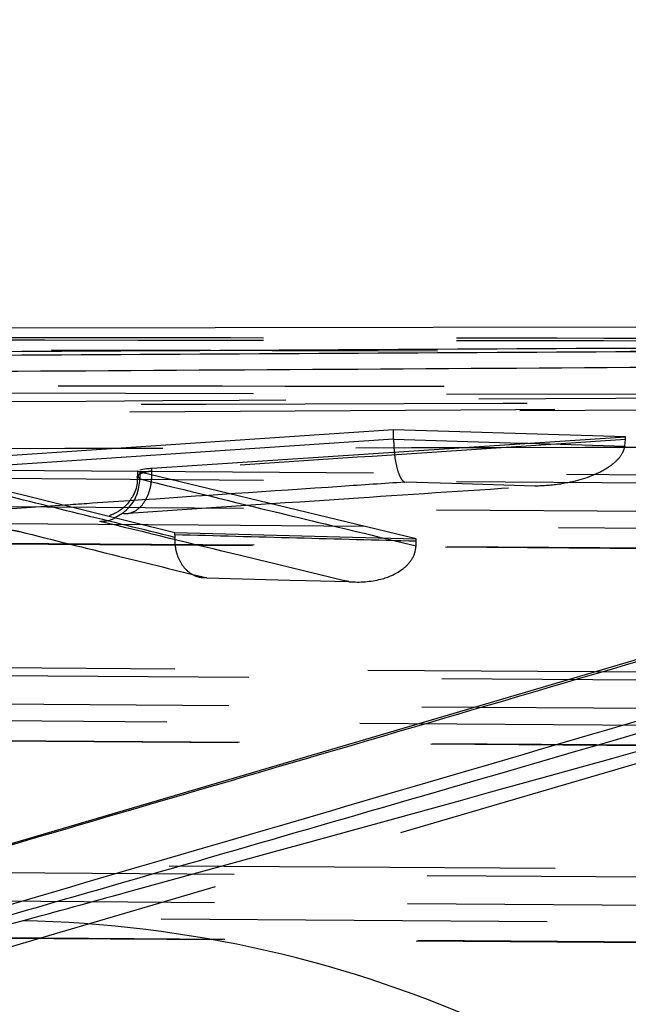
# Model space of a CAD drawing. Extents: x 67 to 774, y 19 to 566.
# Tile 23 of 44: x 309.36 to 313.37, y 303.23 to 309.71. Entities that reach past the tile are written whole.
import ezdxf

# ---------------------------------------------------------------- set-up
doc = ezdxf.new("R2010")
doc.units = 0
doc.header["$LTSCALE"] = 2
doc.linetypes.add('HIDDEN', pattern=[1.905, 1.27, -0.635])
doc.layers.get('0').update_dxf_attribs({"linetype": 'CONTINUOUS'})
doc.layers.add('FORMATO', color=179, linetype='CONTINUOUS')
doc.styles.add('SLDTEXTSTYLE0', font='TXT', dxfattribs={"width": 0.75})
doc.dimstyles.new('SLDDIMSTYLE2', dxfattribs={"dimtxt": 7, "dimasz": 6.604, "dimexe": 0, "dimexo": 0.0625, "dimgap": 1.75, "dimtad": 1, "dimdec": 3, "dimrnd": 1e-09, "dimzin": 12, "dimtxsty": 'SLDTEXTSTYLE0', "dimsah": 1, "dimcen": 0.09, "dimazin": 3, "dimtfac": 1, "dimtdec": 3, "dimtofl": 0, "dimtmove": 0, "dimatfit": 3, "dimtolj": 1, "dimtzin": 12})

# ---------------------------------------------------------------- blocks, each defined once
blk = doc.blocks.new('_D_7')
at = {"layer": 'FORMATO'}
for p, q in [((241.1322, 318.7891), (347.5604, 318.7891)), ((345.5604, 318.7891), (345.5604, 261.5891)), ((241.1322, 261.5891), (347.5604, 261.5891))]:
    blk.add_line(p, q, dxfattribs=at)
for points in [[(345.5604, 318.7891), (344.5444, 312.1851), (346.5764, 312.1851)], [(345.5604, 261.5891), (346.5764, 268.1931), (344.5444, 268.1931)]]:
    blk.add_solid(points, dxfattribs=at)
at = {"layer": 'FORMATO', "insert": (336.5369, 284.138), "char_height": 7, "attachment_point": 1, "rotation": 90, "style": 'SLDTEXTSTYLE0'}
blk.add_mtext('57,2', dxfattribs=at)

msp = doc.modelspace()

# ---------------------------------------------------------------- linework, layer by layer
at = {"color": 7, "linetype": 'CONTINUOUS'}
for p, q in [((323.763005, 307.703946), (303.817076, 307.673641)), ((320.0828, 307.463801), (307.239608, 303.678103)), ((311.824394, 307.013242), (308.840082, 306.810629)), ((313.349958, 306.967024), (311.824394, 307.013242)), ((311.824394, 306.95423), (311.824394, 307.013242)), ((308.840082, 306.751639), (311.824394, 306.95423)), ((310.234402, 306.759801), (313.349958, 306.967024)), ((311.824394, 306.95423), (311.824413, 306.951227)), ((311.824413, 306.951227), (311.829187, 306.865873)), ((310.140312, 306.742508), (310.140312, 306.70603)), ((311.973175, 306.294773), (310.157061, 306.734113)), ((310.157061, 306.689138), (310.157061, 306.734113)), ((310.157061, 306.689138), (310.157061, 306.689071)), ((309.103749, 306.654379), (310.385889, 306.337236)), ((310.385889, 306.337236), (311.973175, 306.294773))]:
    msp.add_line(p, q, dxfattribs=at)
at = {"color": 7, "linetype": 'HIDDEN'}
for p, q in [((308.362366, 307.257045), (314.162427, 307.246631)), ((321.620971, 307.213327), (308.229445, 303.295169)), ((312.629426, 307.144253), (305.055228, 307.097113)), ((320.504558, 307.190359), (312.629426, 307.144253)), ((312.656172, 307.1389), (320.514468, 307.184806)), ((313.346046, 306.905279), (313.349958, 306.948107)), ((313.349958, 306.948107), (313.349958, 306.967024)), ((312.709544, 306.924427), (313.346046, 306.905279)), ((323.121461, 306.645016), (304.618176, 306.776889)), ((310.234402, 306.740893), (310.234402, 306.759801)), ((310.234402, 306.740893), (310.234456, 306.740852)), ((309.661582, 306.516396), (309.023263, 306.472717)), ((304.545349, 306.295438), (322.929478, 306.165204)), ((310.385889, 306.321275), (310.38569, 306.304718)), ((310.385889, 306.321275), (310.385889, 306.337236)), ((311.760036, 306.300475), (311.972544, 306.24941)), ((311.973175, 306.278594), (311.973175, 306.294773)), ((311.972544, 306.24941), (311.973175, 306.278594)), ((321.814751, 305.35904), (304.522225, 305.478709)), ((304.449463, 304.997368), (321.622836, 304.879501)), ((320.508042, 304.073682), (304.426273, 304.180133)), ((304.353609, 303.698867), (320.316225, 303.594443))]:
    msp.add_line(p, q, dxfattribs=at)
at = {"color": 8, "linetype": 'CONTINUOUS', "flags": 128}
for points in [[(311.824413, 306.951227), (312.594573, 306.927886), (312.709544, 306.924427)], [(310.144306, 306.706127), (310.147456, 306.694977), (310.15704, 306.689149), (310.157061, 306.689138), (310.157061, 306.689138)]]:
    msp.add_lwpolyline(points, dxfattribs=at)
at = {"color": 7, "linetype": 'HIDDEN', "flags": 128}
for points in [[(304.618176, 306.727158), (313.837374, 306.661431), (323.121461, 306.595397)], [(312.752864, 306.642153), (312.208005, 306.658617), (311.898783, 306.667999)], [(304.487032, 306.540953), (305.083582, 306.536712), (307.469784, 306.519749), (317.014589, 306.452006), (322.871146, 306.410523)], [(323.068976, 306.29566), (322.472426, 306.299899), (320.086227, 306.316862), (310.541434, 306.384817), (304.565707, 306.427444)], [(304.556269, 306.299683), (305.152819, 306.295434), (307.539017, 306.278449), (317.083811, 306.210611), (322.940368, 306.169071)], [(310.595761, 306.038309), (311.140664, 306.023591), (311.249498, 306.020663), (311.528954, 306.013156)], [(304.522225, 305.428957), (313.135993, 305.369339), (321.814751, 305.309436)], [(304.391094, 305.242692), (304.987645, 305.238581), (307.373849, 305.22214), (316.918667, 305.156505), (321.564448, 305.124633)], [(321.762323, 305.009695), (321.165773, 305.013809), (318.779573, 305.03027), (309.234771, 305.096239), (304.46982, 305.129247)], [(304.460384, 305.001456), (305.056934, 304.997335), (307.443135, 304.98086), (316.987937, 304.915091), (321.633718, 304.883153)], [(304.426273, 304.130347), (312.434588, 304.077358), (320.508042, 304.024105)], [(304.295162, 303.943979), (304.891714, 303.94006), (307.277923, 303.924392), (316.822758, 303.86187), (320.257755, 303.839428)], [(320.455696, 303.724358), (319.859145, 303.728289), (317.472942, 303.744021), (307.928132, 303.807097), (304.373964, 303.830644)], [(304.364532, 303.702797), (304.961083, 303.698864), (307.347285, 303.683145), (316.892096, 303.620417), (320.327094, 303.5979)]]:
    msp.add_lwpolyline(points, dxfattribs=at)
at = {"color": 8, "linetype": 'CONTINUOUS'}
msp.add_arc((309.234978, 295.910254), 7.871649, 41.8697668, 88.944604, dxfattribs=at)
at = {"color": 7, "linetype": 'CONTINUOUS'}
for points, knots in [([(321.107225, 307.586875), (318.326856, 307.573412), (312.766117, 307.546485), (307.205377, 307.515053), (304.425007, 307.499336)], [0, 0, 0, 0, 0.4999999, 1, 1, 1, 1]), ([(321.107225, 307.566241), (318.326856, 307.552031), (312.766116, 307.52361), (307.205377, 307.490675), (304.425007, 307.474207)], [0, 0, 0, 0, 0.49999991, 1, 1, 1, 1]), ([(309.379967, 303.780567), (309.608727, 303.843198), (314.10776, 305.074955), (318.566818, 306.329962), (322.799148, 307.521157)], [0, 0, 0, 0, 0.05084661, 1, 1, 1, 1]), ([(305.310051, 307.37276), (305.414651, 307.373444), (306.314685, 307.379323), (310.396463, 307.405668), (315.216103, 307.435346), (319.24032, 307.458875), (320.0828, 307.463801)], [0, 0, 0, 0, 0.02124186, 0.18277576, 0.82891203, 1, 1, 1, 1]), ([(320.083085, 307.454698), (320.082869, 307.454634), (317.947935, 306.821833), (313.658953, 305.54955), (309.378012, 304.300117), (307.239608, 303.676004)], [0, 0, 0, 0, 0.00005058, 0.50050806, 1, 1, 1, 1]), ([(308.519511, 303.595129), (308.573393, 303.610586), (308.842802, 303.68787), (309.974252, 304.012986), (314.388712, 305.288161), (318.584012, 306.523557), (321.918128, 307.505358)], [0, 0, 0, 0, 0.01205614, 0.06028111, 0.25318063, 1, 1, 1, 1]), ([(310.157061, 306.734113), (310.146392, 306.736864), (310.135382, 306.739703), (310.140639, 306.742424), (310.140802, 306.742508)], [0, 0, 0, 0, 0.96897839, 1, 1, 1, 1]), ([(310.155059, 306.750153), (310.167767, 306.752555), (310.18737, 306.756262), (310.222163, 306.758879), (310.234402, 306.759799)], [0, 0, 0, 0, 0.64821553, 1, 1, 1, 1]), ([(310.135767, 306.705853), (310.136847, 306.69118), (310.140276, 306.644625), (310.11148, 306.575349), (310.065346, 306.51291), (310.017622, 306.475555), (309.981368, 306.457516), (309.963003, 306.451047), (309.956255, 306.449423), (309.957774, 306.449732), (309.958113, 306.449801)], [0, 0, 0, 0, 0.1056162, 0.3350881, 0.51964666, 0.6739795, 0.79323591, 0.88210845, 0.97369732, 1, 1, 1, 1]), ([(309.993006, 306.434417), (310.022333, 306.452115), (310.081629, 306.487897), (310.142156, 306.581501), (310.152091, 306.653214), (310.157058, 306.689071)], [0, 0, 0, 0, 0.32853698, 0.66426649, 1, 1, 1, 1]), ([(307.127809, 303.168126), (307.350882, 303.228472), (308.103411, 303.432047), (308.852753, 303.636629), (309.379967, 303.780567)], [0, 0, 0, 0, 0.296430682, 1, 1, 1, 1])]:
    msp.add_open_spline(points, degree=3, knots=knots, dxfattribs=at)
at = {"color": 7, "linetype": 'HIDDEN'}
for points, knots in [([(304.61871, 307.623845), (306.25484, 307.62274), (309.527101, 307.62053), (315.86897, 307.614166), (320.574705, 307.607121), (323.644312, 307.602525)], [0, 0, 0, 0, 0.257988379, 0.51597681, 1, 1, 1, 1]), ([(304.61871, 307.609249), (307.890969, 307.605943), (314.232844, 307.599534), (320.574704, 307.588219), (323.644312, 307.582742)], [0, 0, 0, 0, 0.51597666, 1, 1, 1, 1]), ([(323.543988, 307.500692), (323.348646, 307.501253), (322.357832, 307.504096), (318.185122, 307.515699), (312.037998, 307.53113), (306.686345, 307.541677), (304.516588, 307.545953)], [0, 0, 0, 0, 0.03079929, 0.1562196, 0.65790059, 1, 1, 1, 1]), ([(323.586903, 307.278987), (320.391881, 307.284547), (314.995181, 307.293938), (308.653045, 307.301455), (305.505932, 307.304304), (304.560507, 307.305159)], [0, 0, 0, 0, 0.50377808, 0.85092988, 1, 1, 1, 1]), ([(304.765124, 307.172539), (307.451402, 307.188397), (312.601805, 307.218802), (317.752205, 307.245041), (320.216329, 307.257595)], [0, 0, 0, 0, 0.52156652, 1, 1, 1, 1]), ([(320.322349, 307.209513), (318.597644, 307.204526), (313.400732, 307.189502), (308.204796, 307.172311), (304.733241, 307.160825)], [0, 0, 0, 0, 0.33187119, 1, 1, 1, 1]), ([(313.349958, 306.948107), (312.826915, 306.913611), (311.788378, 306.845118), (310.749878, 306.775466), (310.234402, 306.740893)], [0, 0, 0, 0, 0.50363445, 1, 1, 1, 1]), ([(303.956797, 306.880925), (306.999215, 306.886473), (313.691191, 306.898676), (320.382123, 306.909602), (324.031111, 306.915561)], [0, 0, 0, 0, 0.45463679, 1, 1, 1, 1]), ([(313.346046, 306.905279), (313.340742, 306.888115), (313.328173, 306.847438), (313.268964, 306.782624), (313.135728, 306.701324), (312.95315, 306.6545), (312.81042, 306.6429), (312.754064, 306.642168), (312.752864, 306.642153)], [0, 0, 0, 0, 0.07637698, 0.18100532, 0.36785097, 0.75068066, 0.99469425, 1, 1, 1, 1]), ([(311.829187, 306.865873), (311.829204, 306.865566), (311.830818, 306.836492), (311.840582, 306.78508), (311.857834, 306.719627), (311.878293, 306.68175), (311.892553, 306.670289), (311.898481, 306.66811), (311.898783, 306.667999)], [0, 0, 0, 0, 0.002616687, 0.247926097, 0.507212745, 0.795717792, 0.989617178, 1, 1, 1, 1]), ([(310.047294, 306.461945), (310.060339, 306.46168), (310.078405, 306.461312), (310.116046, 306.472154), (310.158865, 306.499144), (310.203274, 306.562834), (310.231928, 306.646517), (310.233613, 306.709407), (310.234456, 306.740852)], [0, 0, 0, 0, 0.128982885, 0.178630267, 0.383989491, 0.5893282, 0.79465558, 1, 1, 1, 1]), ([(310.234402, 306.740849), (310.234387, 306.740846), (310.231458, 306.740358), (310.204541, 306.736939), (310.166716, 306.727724), (310.139341, 306.715716), (310.143245, 306.708176), (310.144306, 306.706127)], [0, 0, 0, 0, 0.00026953, 0.05298814, 0.45150431, 0.85100015, 1, 1, 1, 1]), ([(310.234456, 306.740852), (310.234453, 306.740852), (310.234441, 306.740849), (310.234419, 306.740849), (310.234402, 306.740849)], [0, 0, 0, 0, 0.24738425, 1, 1, 1, 1]), ([(310.38569, 306.304718), (310.174541, 306.356543), (309.746738, 306.461546), (309.321757, 306.566723), (309.10364, 306.621564), (309.103586, 306.621578)], [0, 0, 0, 0, 0.49350221, 0.99987384, 1, 1, 1, 1]), ([(310.047294, 306.461945), (310.562824, 306.496521), (311.464663, 306.557006), (312.36654, 306.616618), (312.752864, 306.642153)], [0, 0, 0, 0, 0.57164393, 1, 1, 1, 1]), ([(311.898783, 306.667999), (311.759289, 306.658617), (311.154779, 306.617962), (310.550284, 306.576848), (310.08528, 306.545221)], [0, 0, 0, 0, 0.23075538, 1, 1, 1, 1]), ([(309.891677, 306.410173), (309.927191, 306.411634), (309.963467, 306.413126), (309.992399, 306.43398), (309.993006, 306.434417)], [0, 0, 0, 0, 0.97902251, 1, 1, 1, 1]), ([(309.152202, 306.368143), (309.199258, 306.364368), (309.277338, 306.358105), (309.337577, 306.348759), (309.358276, 306.344077), (309.364204, 306.342736)], [0, 0, 0, 0, 0.519786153, 0.862471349, 1, 1, 1, 1]), ([(311.528954, 306.013156), (311.288633, 306.070804), (310.742835, 306.201728), (310.197112, 306.335373), (309.891677, 306.410173)], [0, 0, 0, 0, 0.44031141, 1, 1, 1, 1]), ([(309.364204, 306.342736), (309.58085, 306.288773), (309.991349, 306.186525), (310.401889, 306.085851), (310.595761, 306.038309)], [0, 0, 0, 0, 0.52776453, 1, 1, 1, 1]), ([(310.595761, 306.038309), (310.594949, 306.038241), (310.569107, 306.036059), (310.521201, 306.043823), (310.461039, 306.084303), (310.417589, 306.144518), (310.389476, 306.219508), (310.386953, 306.276298), (310.38569, 306.304718)], [0, 0, 0, 0, 0.007687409, 0.244714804, 0.453326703, 0.640785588, 0.820235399, 1, 1, 1, 1]), ([(311.973175, 306.278594), (311.711194, 306.285593), (311.182098, 306.299729), (310.653003, 306.314047), (310.385889, 306.321275)], [0, 0, 0, 0, 0.49514861, 1, 1, 1, 1]), ([(311.528954, 306.013156), (311.529867, 306.013082), (311.601023, 306.007328), (311.722053, 306.01538), (311.860777, 306.071219), (311.933519, 306.139205), (311.965613, 306.196448), (311.970423, 306.233207), (311.972544, 306.24941)], [0, 0, 0, 0, 0.00526035, 0.40991252, 0.69290353, 0.83913875, 0.92909533, 1, 1, 1, 1])]:
    msp.add_open_spline(points, degree=3, knots=knots, dxfattribs=at)
at = {"color": 8, "linetype": 'CONTINUOUS'}
for points, knots in [([(308.164791, 303.556433), (310.093243, 304.119804), (314.207796, 305.321815), (318.319807, 306.542041), (320.504558, 307.190359)], [0, 0, 0, 0, 0.46869039, 1, 1, 1, 1]), ([(310.157061, 306.689071), (310.462341, 306.614253), (310.996623, 306.483311), (311.530995, 306.35533), (311.760036, 306.300475)], [0, 0, 0, 0, 0.57138318, 1, 1, 1, 1]), ([(310.08528, 306.545221), (309.992324, 306.538935), (309.851093, 306.529385), (309.709858, 306.519705), (309.661582, 306.516396)], [0, 0, 0, 0, 0.65818658, 1, 1, 1, 1])]:
    msp.add_open_spline(points, degree=3, knots=knots, dxfattribs=at)

# ---------------------------------------------------------------- dimensions: what is measured, and where the dimension line sits
at = {"layer": 'FORMATO'}
dim = msp.add_linear_dim(base=(345.560351, 261.589104), p1=(239.132216, 318.789104), p2=(239.132216, 261.589104), angle=90, dimstyle='SLDDIMSTYLE2', dxfattribs=at)
dim.commit()
dim.dimension.update_dxf_attribs({"geometry": '_D_7', "text_midpoint": (345.560351, 293.189363), "dimtype": 160})

doc.saveas('drawing.dxf')
